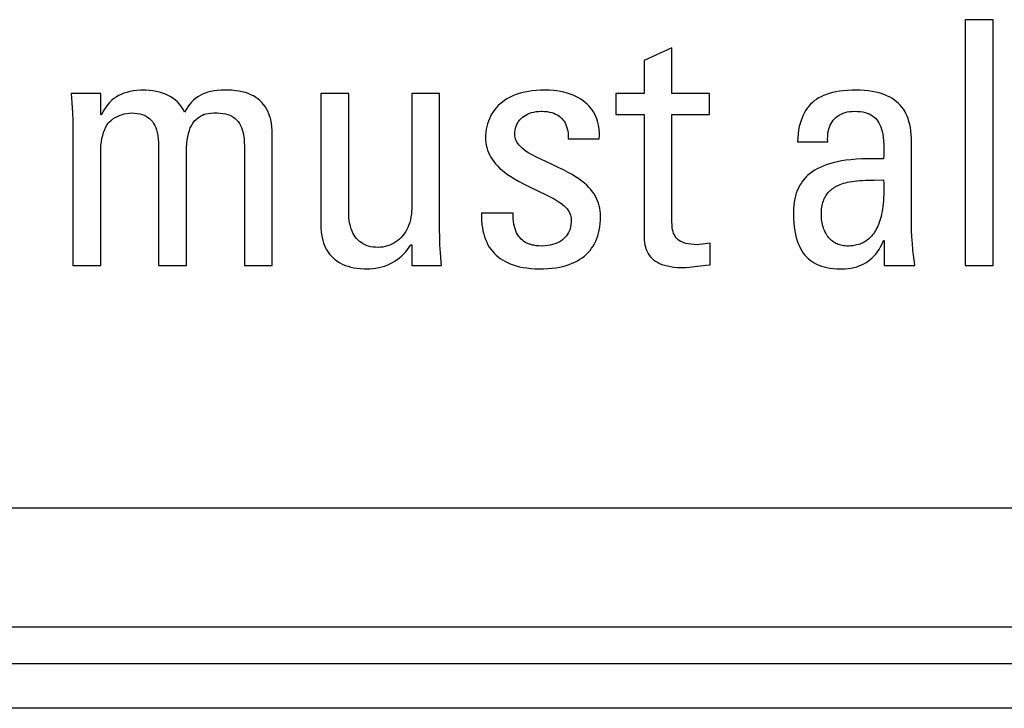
# Model space of a CAD drawing. Extents: x -837 to -216, y -123 to 601.
# Tile 19 of 136: x -552.7 to -546.07, y 153.55 to 158.19. Entities that reach past the tile are written whole.
import ezdxf

# ---------------------------------------------------------------- set-up
doc = ezdxf.new("R2010")
doc.units = 0
doc.header["$LTSCALE"] = 23.1
doc.layers.add('HEATSINK_AM_0', color=7, linetype='CONTINUOUS')

msp = doc.modelspace()

# ---------------------------------------------------------------- linework, layer by layer
at = {"layer": 'HEATSINK_AM_0', "color": 7}
for p, q in [((-546.1444, 158.1886), (-546.3324, 158.1886)), ((-546.3324, 158.1886), (-546.3324, 156.533)), ((-546.1444, 156.533), (-546.1444, 158.1886)), ((-548.3089, 157.9983), (-548.497, 157.9135)), ((-548.3089, 157.691), (-548.3089, 157.9983)), ((-548.497, 157.9135), (-548.497, 157.691)), ((-552.1573, 157.691), (-552.3567, 157.691)), ((-552.3567, 157.691), (-552.3518, 157.6275)), ((-552.1573, 157.5466), (-552.1573, 157.691)), ((-552.0021, 157.6929), (-552.0203, 157.6856)), ((-551.9826, 157.6992), (-552.0021, 157.6929)), ((-551.9618, 157.7045), (-551.9826, 157.6992)), ((-551.9393, 157.7086), (-551.9618, 157.7045)), ((-551.9151, 157.7117), (-551.9393, 157.7086)), ((-551.8889, 157.7135), (-551.9151, 157.7117)), ((-551.8637, 157.714), (-551.8889, 157.7135)), ((-551.8539, 157.7139), (-551.8637, 157.714)), ((-551.8304, 157.7126), (-551.8539, 157.7139)), ((-551.807, 157.7099), (-551.8304, 157.7126)), ((-551.7842, 157.7058), (-551.807, 157.7099)), ((-551.7622, 157.7005), (-551.7842, 157.7058)), ((-551.7411, 157.6939), (-551.7622, 157.7005)), ((-551.7213, 157.6864), (-551.7411, 157.6939)), ((-551.4536, 157.6931), (-551.4712, 157.6858)), ((-551.4349, 157.6994), (-551.4536, 157.6931)), ((-551.4149, 157.7045), (-551.4349, 157.6994)), ((-551.3935, 157.7086), (-551.4149, 157.7045)), ((-551.3705, 157.7116), (-551.3935, 157.7086)), ((-551.3454, 157.7134), (-551.3705, 157.7116)), ((-551.318, 157.714), (-551.3454, 157.7134)), ((-551.3033, 157.7139), (-551.318, 157.714)), ((-551.2756, 157.7127), (-551.3033, 157.7139)), ((-551.25, 157.7104), (-551.2756, 157.7127)), ((-551.226, 157.707), (-551.25, 157.7104)), ((-551.2037, 157.7026), (-551.226, 157.707)), ((-551.1829, 157.6971), (-551.2037, 157.7026)), ((-551.1635, 157.6906), (-551.1829, 157.6971)), ((-551.1454, 157.6831), (-551.1635, 157.6906)), ((-550.4864, 157.691), (-550.6745, 157.691)), ((-550.6745, 157.691), (-550.6745, 156.8082)), ((-550.4864, 156.8885), (-550.4864, 157.691)), ((-549.8742, 157.691), (-550.0623, 157.691)), ((-550.0623, 157.691), (-550.0623, 156.9229)), ((-549.8742, 156.7738), (-549.8742, 157.691)), ((-549.3236, 157.6951), (-549.3453, 157.6887)), ((-549.3007, 157.7007), (-549.3236, 157.6951)), ((-549.2765, 157.7053), (-549.3007, 157.7007)), ((-549.2509, 157.7091), (-549.2765, 157.7053)), ((-549.224, 157.7118), (-549.2509, 157.7091)), ((-549.1956, 157.7134), (-549.224, 157.7118)), ((-549.1657, 157.714), (-549.1956, 157.7134)), ((-549.1613, 157.714), (-549.1657, 157.714)), ((-549.1346, 157.7132), (-549.1613, 157.714)), ((-549.1088, 157.7114), (-549.1346, 157.7132)), ((-549.0839, 157.7085), (-549.1088, 157.7114)), ((-549.06, 157.7046), (-549.0839, 157.7085)), ((-549.0371, 157.6997), (-549.06, 157.7046)), ((-549.0153, 157.6939), (-549.0371, 157.6997)), ((-548.9946, 157.6873), (-549.0153, 157.6939)), ((-548.497, 157.691), (-548.6873, 157.691)), ((-548.6873, 157.691), (-548.6873, 157.5488)), ((-548.0567, 157.691), (-548.3089, 157.691)), ((-548.0567, 157.5488), (-548.0567, 157.691)), ((-547.2489, 157.6918), (-547.2687, 157.6853)), ((-547.2277, 157.6976), (-547.2489, 157.6918)), ((-547.205, 157.7026), (-547.2277, 157.6976)), ((-547.1805, 157.7067), (-547.205, 157.7026)), ((-547.1542, 157.71), (-547.1805, 157.7067)), ((-547.1258, 157.7123), (-547.1542, 157.71)), ((-547.0952, 157.7137), (-547.1258, 157.7123)), ((-547.0707, 157.714), (-547.0952, 157.7137)), ((-547.04, 157.7134), (-547.0707, 157.714)), ((-547.0112, 157.7118), (-547.04, 157.7134)), ((-546.9843, 157.7091), (-547.0112, 157.7118)), ((-546.9591, 157.7055), (-546.9843, 157.7091)), ((-546.9356, 157.7009), (-546.9591, 157.7055)), ((-546.9136, 157.6955), (-546.9356, 157.7009)), ((-546.893, 157.6893), (-546.9136, 157.6955)), ((-546.8738, 157.6823), (-546.893, 157.6893)), ((-552.3518, 157.6275), (-552.3481, 157.564)), ((-552.0964, 157.6325), (-552.1091, 157.6182)), ((-552.0829, 157.6454), (-552.0964, 157.6325)), ((-552.0686, 157.6571), (-552.0829, 157.6454)), ((-552.0534, 157.6677), (-552.0686, 157.6571)), ((-552.0374, 157.6772), (-552.0534, 157.6677)), ((-552.0203, 157.6856), (-552.0374, 157.6772)), ((-551.7026, 157.6778), (-551.7213, 157.6864)), ((-551.6853, 157.6683), (-551.7026, 157.6778)), ((-551.6693, 157.6579), (-551.6853, 157.6683)), ((-551.6546, 157.6468), (-551.6693, 157.6579)), ((-551.6412, 157.6349), (-551.6546, 157.6468)), ((-551.6291, 157.6223), (-551.6412, 157.6349)), ((-551.546, 157.6322), (-551.5588, 157.6177)), ((-551.5326, 157.6454), (-551.546, 157.6322)), ((-551.5184, 157.6573), (-551.5326, 157.6454)), ((-551.5035, 157.6679), (-551.5184, 157.6573)), ((-551.4878, 157.6774), (-551.5035, 157.6679)), ((-551.4712, 157.6858), (-551.4878, 157.6774)), ((-551.1286, 157.6747), (-551.1454, 157.6831)), ((-551.1129, 157.6653), (-551.1286, 157.6747)), ((-551.0983, 157.655), (-551.1129, 157.6653)), ((-551.0848, 157.6438), (-551.0983, 157.655)), ((-551.0723, 157.6315), (-551.0848, 157.6438)), ((-551.0608, 157.6182), (-551.0723, 157.6315)), ((-549.4517, 157.6339), (-549.4658, 157.6222)), ((-549.4366, 157.6448), (-549.4517, 157.6339)), ((-549.4204, 157.6551), (-549.4366, 157.6448)), ((-549.4033, 157.6646), (-549.4204, 157.6551)), ((-549.3851, 157.6734), (-549.4033, 157.6646)), ((-549.3658, 157.6815), (-549.3851, 157.6734)), ((-549.3453, 157.6887), (-549.3658, 157.6815)), ((-548.975, 157.6799), (-548.9946, 157.6873)), ((-548.9566, 157.6716), (-548.975, 157.6799)), ((-548.9392, 157.6627), (-548.9566, 157.6716)), ((-548.9229, 157.653), (-548.9392, 157.6627)), ((-548.9076, 157.6427), (-548.9229, 157.653)), ((-548.8934, 157.6317), (-548.9076, 157.6427)), ((-548.8803, 157.6201), (-548.8934, 157.6317)), ((-547.3627, 157.6305), (-547.3751, 157.6187)), ((-547.3496, 157.6415), (-547.3627, 157.6305)), ((-547.3355, 157.6517), (-547.3496, 157.6415)), ((-547.3204, 157.6612), (-547.3355, 157.6517)), ((-547.3043, 157.67), (-547.3204, 157.6612)), ((-547.2871, 157.678), (-547.3043, 157.67)), ((-547.2687, 157.6853), (-547.2871, 157.678)), ((-546.8558, 157.6745), (-546.8738, 157.6823)), ((-546.839, 157.666), (-546.8558, 157.6745)), ((-546.8233, 157.6568), (-546.839, 157.666)), ((-546.8087, 157.6468), (-546.8233, 157.6568)), ((-546.7951, 157.6362), (-546.8087, 157.6468)), ((-546.7824, 157.6248), (-546.7951, 157.6362)), ((-546.7707, 157.6126), (-546.7824, 157.6248)), ((-552.3481, 157.564), (-552.346, 157.5053)), ((-552.1428, 157.567), (-552.1527, 157.5466)), ((-552.1323, 157.5856), (-552.1428, 157.567)), ((-552.1211, 157.6026), (-552.1323, 157.5856)), ((-552.1091, 157.6182), (-552.1211, 157.6026)), ((-551.9994, 157.5535), (-551.9819, 157.5574)), ((-551.9819, 157.5574), (-551.9656, 157.5596)), ((-551.9656, 157.5596), (-551.9509, 157.5603)), ((-551.9509, 157.5603), (-551.9305, 157.5596)), ((-551.9305, 157.5596), (-551.9118, 157.5576)), ((-551.9118, 157.5576), (-551.8947, 157.5544)), ((-551.6182, 157.609), (-551.6291, 157.6223)), ((-551.6086, 157.595), (-551.6182, 157.609)), ((-551.6003, 157.5803), (-551.6086, 157.595)), ((-551.5932, 157.5649), (-551.6003, 157.5803)), ((-551.5824, 157.5841), (-551.5932, 157.5649)), ((-551.5709, 157.6017), (-551.5824, 157.5841)), ((-551.5588, 157.6177), (-551.5709, 157.6017)), ((-551.4477, 157.5551), (-551.4341, 157.5577)), ((-551.4341, 157.5577), (-551.4177, 157.5593)), ((-551.4177, 157.5593), (-551.3953, 157.5602)), ((-551.3953, 157.5602), (-551.373, 157.5603)), ((-551.373, 157.5603), (-551.3526, 157.5596)), ((-551.3526, 157.5596), (-551.3339, 157.5576)), ((-551.3339, 157.5576), (-551.3168, 157.5544)), ((-551.0502, 157.6039), (-551.0608, 157.6182)), ((-551.0406, 157.5884), (-551.0502, 157.6039)), ((-551.0319, 157.5717), (-551.0406, 157.5884)), ((-551.0243, 157.5537), (-551.0319, 157.5717)), ((-549.5132, 157.5686), (-549.5228, 157.5536)), ((-549.5027, 157.583), (-549.5132, 157.5686)), ((-549.4914, 157.5968), (-549.5027, 157.583)), ((-549.4791, 157.6098), (-549.4914, 157.5968)), ((-549.4658, 157.6222), (-549.4791, 157.6098)), ((-549.2819, 157.5528), (-549.2687, 157.5584)), ((-549.2687, 157.5584), (-549.2545, 157.563)), ((-549.2545, 157.563), (-549.2394, 157.5667)), ((-549.2394, 157.5667), (-549.2234, 157.5695)), ((-549.2234, 157.5695), (-549.2067, 157.5712)), ((-549.2067, 157.5712), (-549.1892, 157.5718)), ((-549.1892, 157.5718), (-549.1886, 157.5718)), ((-549.1886, 157.5718), (-549.1856, 157.5718)), ((-549.1856, 157.5718), (-549.1671, 157.5711)), ((-549.1671, 157.5711), (-549.1499, 157.5693)), ((-549.1499, 157.5693), (-549.134, 157.5666)), ((-549.134, 157.5666), (-549.1192, 157.5629)), ((-549.1192, 157.5629), (-549.1056, 157.5584)), ((-549.1056, 157.5584), (-549.0929, 157.553)), ((-548.8681, 157.6078), (-548.8803, 157.6201)), ((-548.8569, 157.595), (-548.8681, 157.6078)), ((-548.8466, 157.5815), (-548.8569, 157.595)), ((-548.8373, 157.5673), (-548.8466, 157.5815)), ((-548.829, 157.5525), (-548.8373, 157.5673)), ((-547.4164, 157.5626), (-547.4248, 157.5461)), ((-547.4072, 157.578), (-547.4164, 157.5626)), ((-547.3973, 157.5925), (-547.4072, 157.578)), ((-547.392, 157.5994), (-547.3973, 157.5925)), ((-547.3866, 157.606), (-547.392, 157.5994)), ((-547.3751, 157.6187), (-547.3866, 157.606)), ((-547.1692, 157.5528), (-547.1562, 157.5584)), ((-547.1562, 157.5584), (-547.1423, 157.5631)), ((-547.1423, 157.5631), (-547.1275, 157.5668)), ((-547.1275, 157.5668), (-547.1118, 157.5696)), ((-547.1118, 157.5696), (-547.0952, 157.5712)), ((-547.0952, 157.5712), (-547.0776, 157.5718)), ((-547.0776, 157.5718), (-547.0578, 157.5712)), ((-547.0578, 157.5712), (-547.0397, 157.5696)), ((-547.0397, 157.5696), (-547.023, 157.567)), ((-547.023, 157.567), (-547.0077, 157.5634)), ((-547.0077, 157.5634), (-546.9936, 157.559)), ((-546.9936, 157.559), (-546.9805, 157.5537)), ((-546.7598, 157.5997), (-546.7707, 157.6126)), ((-546.7498, 157.586), (-546.7598, 157.5997)), ((-546.7406, 157.5714), (-546.7498, 157.586)), ((-546.7322, 157.556), (-546.7406, 157.5714)), ((-552.346, 157.5053), (-552.3453, 157.4502)), ((-552.1527, 157.5466), (-552.1573, 157.5466)), ((-552.1137, 157.4824), (-552.107, 157.4916)), ((-552.107, 157.4916), (-552.0984, 157.5009)), ((-552.0984, 157.5009), (-552.0878, 157.5104)), ((-552.0878, 157.5104), (-552.0751, 157.5198)), ((-552.0751, 157.5198), (-552.0605, 157.5289)), ((-552.0605, 157.5289), (-552.0441, 157.5374)), ((-552.0441, 157.5374), (-552.0264, 157.5449)), ((-552.0264, 157.5449), (-552.0175, 157.5481)), ((-552.0175, 157.5481), (-551.9994, 157.5535)), ((-551.8947, 157.5544), (-551.879, 157.55)), ((-551.879, 157.55), (-551.8647, 157.5446)), ((-551.8647, 157.5446), (-551.8515, 157.5381)), ((-551.8515, 157.5381), (-551.8395, 157.5306)), ((-551.8395, 157.5306), (-551.8285, 157.522)), ((-551.8285, 157.522), (-551.8185, 157.5124)), ((-551.8185, 157.5124), (-551.8093, 157.5017)), ((-551.8093, 157.5017), (-551.8011, 157.4899)), ((-551.5396, 157.4877), (-551.5319, 157.4991)), ((-551.5319, 157.4991), (-551.5237, 157.5088)), ((-551.5237, 157.5088), (-551.5152, 157.5168)), ((-551.5152, 157.5168), (-551.4983, 157.5299)), ((-551.4983, 157.5299), (-551.4844, 157.5393)), ((-551.4844, 157.5393), (-551.472, 157.5462)), ((-551.472, 157.5462), (-551.46, 157.5514)), ((-551.46, 157.5514), (-551.4477, 157.5551)), ((-551.3168, 157.5544), (-551.3012, 157.55)), ((-551.3012, 157.55), (-551.2868, 157.5446)), ((-551.2868, 157.5446), (-551.2737, 157.5381)), ((-551.2737, 157.5381), (-551.2617, 157.5306)), ((-551.2617, 157.5306), (-551.2507, 157.522)), ((-551.2507, 157.522), (-551.2406, 157.5124)), ((-551.2406, 157.5124), (-551.2315, 157.5017)), ((-551.2315, 157.5017), (-551.2233, 157.4898)), ((-551.0176, 157.5344), (-551.0243, 157.5537)), ((-551.0147, 157.5241), (-551.0176, 157.5344)), ((-551.012, 157.5135), (-551.0147, 157.5241)), ((-551.0075, 157.4911), (-551.012, 157.5135)), ((-551.0042, 157.4671), (-551.0075, 157.4911)), ((-549.5459, 157.5045), (-549.5517, 157.4869)), ((-549.5392, 157.5215), (-549.5459, 157.5045)), ((-549.5314, 157.5378), (-549.5392, 157.5215)), ((-549.5228, 157.5536), (-549.5314, 157.5378)), ((-549.354, 157.4821), (-549.3483, 157.4933)), ((-549.3483, 157.4933), (-549.3417, 157.5038)), ((-549.3417, 157.5038), (-549.3341, 157.5137)), ((-549.3341, 157.5137), (-549.3255, 157.5229)), ((-549.3255, 157.5229), (-549.3161, 157.5315)), ((-549.3161, 157.5315), (-549.3056, 157.5393)), ((-549.3056, 157.5393), (-549.2943, 157.5465)), ((-549.2943, 157.5465), (-549.2819, 157.5528)), ((-549.0929, 157.553), (-549.0813, 157.5469)), ((-549.0813, 157.5469), (-549.0705, 157.5399)), ((-549.0705, 157.5399), (-549.0606, 157.5322)), ((-549.0606, 157.5322), (-549.0516, 157.5236)), ((-549.0516, 157.5236), (-549.0434, 157.5142)), ((-549.0434, 157.5142), (-549.0359, 157.504)), ((-549.0359, 157.504), (-549.0293, 157.493)), ((-549.0293, 157.493), (-549.0235, 157.481)), ((-548.8216, 157.5371), (-548.829, 157.5525)), ((-548.8152, 157.5209), (-548.8216, 157.5371)), ((-548.8097, 157.504), (-548.8152, 157.5209)), ((-548.8074, 157.4953), (-548.8097, 157.504)), ((-548.8052, 157.4864), (-548.8074, 157.4953)), ((-548.6873, 157.5488), (-548.497, 157.5488)), ((-548.497, 157.5488), (-548.497, 156.7257)), ((-548.3089, 157.5488), (-548.0567, 157.5488)), ((-548.3088, 156.8266), (-548.3089, 157.5488)), ((-547.4394, 157.5097), (-547.4455, 157.4895)), ((-547.4325, 157.5285), (-547.4394, 157.5097)), ((-547.4248, 157.5461), (-547.4325, 157.5285)), ((-547.2367, 157.4898), (-547.2296, 157.5013)), ((-547.2296, 157.5013), (-547.2216, 157.5119)), ((-547.2216, 157.5119), (-547.2128, 157.5218)), ((-547.2128, 157.5218), (-547.2032, 157.5308)), ((-547.2032, 157.5308), (-547.1927, 157.539)), ((-547.1927, 157.539), (-547.1814, 157.5463)), ((-547.1814, 157.5463), (-547.1692, 157.5528)), ((-546.9805, 157.5537), (-546.9685, 157.5476)), ((-546.9685, 157.5476), (-546.9575, 157.5407)), ((-546.9575, 157.5407), (-546.9473, 157.533)), ((-546.9473, 157.533), (-546.938, 157.5244)), ((-546.938, 157.5244), (-546.9294, 157.515)), ((-546.9294, 157.515), (-546.9215, 157.5046)), ((-546.9215, 157.5046), (-546.9143, 157.4932)), ((-546.9143, 157.4932), (-546.9078, 157.4807)), ((-546.7246, 157.5395), (-546.7322, 157.556)), ((-546.7178, 157.522), (-546.7246, 157.5395)), ((-546.7118, 157.5034), (-546.7178, 157.522)), ((-546.7066, 157.4835), (-546.7118, 157.5034)), ((-552.3453, 157.4502), (-552.3453, 156.533)), ((-552.1443, 157.409), (-552.138, 157.4293)), ((-552.138, 157.4293), (-552.1308, 157.4483)), ((-552.1308, 157.4483), (-552.1227, 157.466)), ((-552.1227, 157.466), (-552.1137, 157.4824)), ((-551.8011, 157.4899), (-551.7936, 157.4767)), ((-551.7936, 157.4767), (-551.7871, 157.4621)), ((-551.7871, 157.4621), (-551.7813, 157.446)), ((-551.7813, 157.446), (-551.7765, 157.4281)), ((-551.7765, 157.4281), (-551.7726, 157.4083)), ((-551.5659, 157.422), (-551.5602, 157.4417)), ((-551.5602, 157.4417), (-551.5539, 157.4592)), ((-551.5539, 157.4592), (-551.547, 157.4745)), ((-551.547, 157.4745), (-551.5396, 157.4877)), ((-551.2233, 157.4898), (-551.2158, 157.4767)), ((-551.2158, 157.4767), (-551.2092, 157.4621)), ((-551.2092, 157.4621), (-551.2035, 157.4459)), ((-551.2035, 157.4459), (-551.1987, 157.4281)), ((-551.1987, 157.4281), (-551.1948, 157.4083)), ((-551.0022, 157.4413), (-551.0042, 157.4671)), ((-551.0015, 157.4136), (-551.0022, 157.4413)), ((-549.5628, 157.4317), (-549.5643, 157.413)), ((-549.5601, 157.4504), (-549.5628, 157.4317)), ((-549.5564, 157.4689), (-549.5601, 157.4504)), ((-549.5517, 157.4869), (-549.5564, 157.4689)), ((-549.3675, 157.4158), (-549.3669, 157.4305)), ((-549.3669, 157.4305), (-549.3652, 157.4444)), ((-549.3652, 157.4444), (-549.3625, 157.4577)), ((-549.3625, 157.4577), (-549.3587, 157.4702)), ((-549.3587, 157.4702), (-549.354, 157.4821)), ((-549.0235, 157.481), (-549.0186, 157.468)), ((-549.0186, 157.468), (-549.0144, 157.4539)), ((-549.0144, 157.4539), (-549.0112, 157.4388)), ((-549.0112, 157.4388), (-549.0089, 157.4225)), ((-548.8018, 157.468), (-548.8052, 157.4864)), ((-548.7994, 157.4488), (-548.8018, 157.468)), ((-548.798, 157.4287), (-548.7994, 157.4488)), ((-548.7978, 157.4078), (-548.798, 157.4287)), ((-547.4552, 157.4449), (-547.4587, 157.4202)), ((-547.4507, 157.468), (-547.4552, 157.4449)), ((-547.4455, 157.4895), (-547.4507, 157.468)), ((-547.2584, 157.4198), (-547.256, 157.4355)), ((-547.256, 157.4355), (-547.2526, 157.4503)), ((-547.2526, 157.4503), (-547.2482, 157.4643)), ((-547.2482, 157.4643), (-547.2429, 157.4775)), ((-547.2429, 157.4775), (-547.2367, 157.4898)), ((-546.9078, 157.4807), (-546.902, 157.467)), ((-546.902, 157.467), (-546.8968, 157.4519)), ((-546.8968, 157.4519), (-546.8923, 157.4353)), ((-546.8923, 157.4353), (-546.8886, 157.4168)), ((-546.7023, 157.4624), (-546.7066, 157.4835)), ((-546.6989, 157.4398), (-546.7023, 157.4624)), ((-546.6965, 157.4156), (-546.6989, 157.4398)), ((-552.1559, 157.3429), (-552.1533, 157.3654)), ((-552.1533, 157.3654), (-552.1494, 157.3876)), ((-552.1494, 157.3876), (-552.1443, 157.409)), ((-551.7726, 157.4083), (-551.7697, 157.3864)), ((-551.7697, 157.3864), (-551.768, 157.362)), ((-551.768, 157.362), (-551.7674, 157.3356)), ((-551.5775, 157.3515), (-551.5747, 157.3764)), ((-551.5747, 157.3764), (-551.5708, 157.4002)), ((-551.5708, 157.4002), (-551.5659, 157.422)), ((-551.1948, 157.4083), (-551.1919, 157.3864)), ((-551.1919, 157.3864), (-551.1901, 157.362)), ((-551.1901, 157.362), (-551.1896, 157.3356)), ((-551.0015, 156.533), (-551.0015, 157.4136)), ((-549.5643, 157.413), (-549.5647, 157.3975)), ((-549.5647, 157.3975), (-549.5641, 157.3789)), ((-549.5641, 157.3789), (-549.5624, 157.3609)), ((-549.5624, 157.3609), (-549.5596, 157.3434)), ((-549.3669, 157.4048), (-549.3675, 157.4158)), ((-549.3652, 157.3942), (-549.3669, 157.4048)), ((-549.3624, 157.3839), (-549.3652, 157.3942)), ((-549.3584, 157.3737), (-549.3624, 157.3839)), ((-549.3533, 157.3637), (-549.3584, 157.3737)), ((-549.3469, 157.3537), (-549.3533, 157.3637)), ((-549.0089, 157.4225), (-549.0077, 157.4049)), ((-549.0077, 157.4049), (-549.0075, 157.386)), ((-549.0075, 157.386), (-548.7988, 157.386)), ((-548.7988, 157.386), (-548.7978, 157.4078)), ((-547.4613, 157.3938), (-547.4629, 157.3654)), ((-547.4629, 157.3654), (-547.2587, 157.3654)), ((-547.4587, 157.4202), (-547.4613, 157.3938)), ((-547.2599, 157.386), (-547.2597, 157.4033)), ((-547.2589, 157.3678), (-547.2599, 157.386)), ((-547.2597, 157.4033), (-547.2584, 157.4198)), ((-547.2587, 157.3654), (-547.2589, 157.3678)), ((-546.8886, 157.4168), (-546.8855, 157.3964)), ((-546.8855, 157.3964), (-546.8833, 157.3734)), ((-546.8833, 157.3734), (-546.8819, 157.3475)), ((-546.695, 157.3897), (-546.6965, 157.4156)), ((-546.6946, 157.3654), (-546.695, 157.3897)), ((-546.6946, 156.8082), (-546.6946, 157.3654)), ((-552.1573, 157.3127), (-552.1572, 157.3209)), ((-552.1573, 156.533), (-552.1573, 157.3127)), ((-552.1572, 157.3209), (-552.1559, 157.3429)), ((-551.7674, 157.3356), (-551.7674, 156.533)), ((-551.5794, 157.3127), (-551.5791, 157.3268)), ((-551.5794, 156.533), (-551.5794, 157.3127)), ((-551.5791, 157.3268), (-551.5775, 157.3515)), ((-551.1896, 157.3356), (-551.1896, 156.533)), ((-549.5596, 157.3434), (-549.5558, 157.3265)), ((-549.5558, 157.3265), (-549.5509, 157.3101)), ((-549.5509, 157.3101), (-549.5449, 157.2941)), ((-549.5449, 157.2941), (-549.5378, 157.2784)), ((-549.3391, 157.3437), (-549.3469, 157.3537)), ((-549.3298, 157.3335), (-549.3391, 157.3437)), ((-549.3187, 157.3232), (-549.3298, 157.3335)), ((-549.3057, 157.3126), (-549.3187, 157.3232)), ((-549.2903, 157.3016), (-549.3057, 157.3126)), ((-549.2723, 157.2901), (-549.2903, 157.3016)), ((-546.8819, 157.3475), (-546.8814, 157.3173)), ((-546.8814, 157.3173), (-546.8819, 157.2807)), ((-549.5378, 157.2784), (-549.5296, 157.2631)), ((-549.5296, 157.2631), (-549.5203, 157.248)), ((-549.5203, 157.248), (-549.5098, 157.2331)), ((-549.5098, 157.2331), (-549.498, 157.2184)), ((-549.2509, 157.2777), (-549.2723, 157.2901)), ((-549.2251, 157.2641), (-549.2509, 157.2777)), ((-549.193, 157.2484), (-549.2251, 157.2641)), ((-549.1494, 157.2282), (-549.193, 157.2484)), ((-549.1194, 157.2144), (-549.1494, 157.2282)), ((-547.2217, 157.2253), (-547.2463, 157.2184)), ((-547.1952, 157.2315), (-547.2217, 157.2253)), ((-547.1669, 157.2369), (-547.1952, 157.2315)), ((-547.1364, 157.2415), (-547.1669, 157.2369)), ((-547.1037, 157.2454), (-547.1364, 157.2415)), ((-547.0685, 157.2483), (-547.1037, 157.2454)), ((-547.0303, 157.2504), (-547.0685, 157.2483)), ((-546.9886, 157.2516), (-547.0303, 157.2504)), ((-546.9425, 157.2518), (-546.9886, 157.2516)), ((-546.8899, 157.251), (-546.9425, 157.2518)), ((-546.8827, 157.2508), (-546.8899, 157.251)), ((-546.8819, 157.2807), (-546.8827, 157.2508)), ((-549.498, 157.2184), (-549.4848, 157.2039)), ((-549.4848, 157.2039), (-549.4702, 157.1894)), ((-549.4702, 157.1894), (-549.4539, 157.175)), ((-549.4539, 157.175), (-549.436, 157.1605)), ((-549.436, 157.1605), (-549.4161, 157.1459)), ((-549.0746, 157.1936), (-549.1194, 157.2144)), ((-549.039, 157.1761), (-549.0746, 157.1936)), ((-549.0085, 157.1602), (-549.039, 157.1761)), ((-548.9817, 157.145), (-549.0085, 157.1602)), ((-547.3635, 157.1636), (-547.3786, 157.1523)), ((-547.3472, 157.1743), (-547.3635, 157.1636)), ((-547.3297, 157.1843), (-547.3472, 157.1743)), ((-547.311, 157.1938), (-547.3297, 157.1843)), ((-547.2909, 157.2027), (-547.311, 157.1938)), ((-547.2694, 157.2109), (-547.2909, 157.2027)), ((-547.2463, 157.2184), (-547.2694, 157.2109)), ((-549.4161, 157.1459), (-549.3941, 157.1312)), ((-549.3941, 157.1312), (-549.3695, 157.116)), ((-549.3695, 157.116), (-549.3418, 157.1003)), ((-549.3418, 157.1003), (-549.3101, 157.0836)), ((-548.9578, 157.1303), (-548.9817, 157.145)), ((-548.9362, 157.1159), (-548.9578, 157.1303)), ((-548.9168, 157.1016), (-548.9362, 157.1159)), ((-548.8992, 157.0873), (-548.9168, 157.1016)), ((-547.429, 157.1007), (-547.4392, 157.0861)), ((-547.4178, 157.1146), (-547.429, 157.1007)), ((-547.4058, 157.1278), (-547.4178, 157.1146)), ((-547.3927, 157.1403), (-547.4058, 157.1278)), ((-547.3786, 157.1523), (-547.3927, 157.1403)), ((-547.1398, 157.0897), (-547.1266, 157.0929)), ((-547.1266, 157.0929), (-547.1125, 157.0959)), ((-547.1125, 157.0959), (-547.0975, 157.0985)), ((-547.0975, 157.0985), (-547.0814, 157.1008)), ((-547.0814, 157.1008), (-547.0641, 157.1028)), ((-547.0641, 157.1028), (-547.0453, 157.1045)), ((-547.0453, 157.1045), (-547.0249, 157.1059)), ((-547.0249, 157.1059), (-547.0024, 157.1069)), ((-547.0024, 157.1069), (-546.9768, 157.1077)), ((-546.9768, 157.1077), (-546.9462, 157.1081)), ((-546.9462, 157.1081), (-546.8827, 157.1086)), ((-546.8827, 157.1086), (-546.8816, 157.0826)), ((-549.3101, 157.0836), (-549.2725, 157.0649)), ((-549.2725, 157.0649), (-549.2027, 157.0318)), ((-549.2027, 157.0318), (-549.1604, 157.0115)), ((-548.8832, 157.073), (-548.8992, 157.0873)), ((-548.8688, 157.0587), (-548.8832, 157.073)), ((-548.8559, 157.0442), (-548.8688, 157.0587)), ((-548.8442, 157.0295), (-548.8559, 157.0442)), ((-548.8338, 157.0146), (-548.8442, 157.0295)), ((-547.4644, 157.0376), (-547.4711, 157.0197)), ((-547.4569, 157.0546), (-547.4644, 157.0376)), ((-547.4485, 157.0707), (-547.4569, 157.0546)), ((-547.4392, 157.0861), (-547.4485, 157.0707)), ((-547.256, 157.0236), (-547.2499, 157.0304)), ((-547.2499, 157.0304), (-547.2434, 157.0368)), ((-547.2434, 157.0368), (-547.2365, 157.0429)), ((-547.2365, 157.0429), (-547.2292, 157.0488)), ((-547.2292, 157.0488), (-547.2214, 157.0544)), ((-547.2214, 157.0544), (-547.2132, 157.0597)), ((-547.2132, 157.0597), (-547.2045, 157.0648)), ((-547.2045, 157.0648), (-547.1952, 157.0696)), ((-547.1952, 157.0696), (-547.1854, 157.0742)), ((-547.1854, 157.0742), (-547.175, 157.0784)), ((-547.175, 157.0784), (-547.164, 157.0825)), ((-547.164, 157.0825), (-547.1523, 157.0862)), ((-547.1523, 157.0862), (-547.1398, 157.0897)), ((-546.8816, 157.0826), (-546.8811, 157.0578)), ((-546.8811, 157.0341), (-546.8816, 157.0114)), ((-546.8811, 157.0578), (-546.8811, 157.0341)), ((-549.1604, 157.0115), (-549.1289, 156.9955)), ((-549.1289, 156.9955), (-549.1033, 156.9816)), ((-549.1033, 156.9816), (-549.0821, 156.9689)), ((-549.0821, 156.9689), (-549.064, 156.957)), ((-548.8245, 156.9995), (-548.8338, 157.0146)), ((-548.8164, 156.984), (-548.8245, 156.9995)), ((-548.8094, 156.9682), (-548.8164, 156.984)), ((-548.8034, 156.952), (-548.8094, 156.9682)), ((-547.4853, 156.9603), (-547.488, 156.9383)), ((-547.4815, 156.9811), (-547.4853, 156.9603)), ((-547.4768, 157.0009), (-547.4815, 156.9811)), ((-547.474, 157.0104), (-547.4768, 157.0009)), ((-547.4711, 157.0197), (-547.474, 157.0104)), ((-547.2914, 156.9578), (-547.2883, 156.9674)), ((-547.2883, 156.9674), (-547.2865, 156.972)), ((-547.2865, 156.972), (-547.2847, 156.9765)), ((-547.2847, 156.9765), (-547.2808, 156.9853)), ((-547.2808, 156.9853), (-547.2766, 156.9937)), ((-547.2766, 156.9937), (-547.272, 157.0017)), ((-547.272, 157.0017), (-547.267, 157.0093)), ((-547.267, 157.0093), (-547.2617, 157.0166)), ((-547.2617, 157.0166), (-547.256, 157.0236)), ((-546.8839, 156.969), (-546.8857, 156.9492)), ((-546.8825, 156.9897), (-546.8839, 156.969)), ((-546.8816, 157.0114), (-546.8825, 156.9897)), ((-550.0628, 156.9008), (-550.0645, 156.8798)), ((-550.0624, 156.9117), (-550.0628, 156.9008)), ((-550.0623, 156.9229), (-550.0624, 156.9117)), ((-549.064, 156.957), (-549.0487, 156.9457)), ((-549.0487, 156.9457), (-549.0357, 156.9348)), ((-549.0357, 156.9348), (-549.0246, 156.9242)), ((-549.0246, 156.9242), (-549.0153, 156.9138)), ((-549.0153, 156.9138), (-549.0074, 156.9035)), ((-549.0074, 156.9035), (-549.001, 156.8933)), ((-549.001, 156.8933), (-548.9959, 156.883)), ((-548.7985, 156.9354), (-548.8034, 156.952)), ((-548.7947, 156.9183), (-548.7985, 156.9354)), ((-548.7919, 156.9005), (-548.7947, 156.9183)), ((-548.7902, 156.8822), (-548.7919, 156.9005)), ((-547.4897, 156.9152), (-547.4903, 156.8908)), ((-547.488, 156.9383), (-547.4897, 156.9152)), ((-547.302, 156.8902), (-547.3013, 156.9028)), ((-547.3013, 156.9028), (-547.3002, 156.9148)), ((-547.3002, 156.9148), (-547.2986, 156.9263)), ((-547.2986, 156.9263), (-547.2966, 156.9373)), ((-547.2966, 156.9373), (-547.2942, 156.9478)), ((-547.2942, 156.9478), (-547.2914, 156.9578)), ((-546.8933, 156.8954), (-546.8966, 156.8792)), ((-546.8904, 156.9125), (-546.8933, 156.8954)), ((-546.8878, 156.9304), (-546.8904, 156.9125)), ((-546.8857, 156.9492), (-546.8878, 156.9304)), ((-550.4861, 156.8742), (-550.4864, 156.8885)), ((-550.4849, 156.8529), (-550.4861, 156.8742)), ((-550.4826, 156.8329), (-550.4849, 156.8529)), ((-550.4794, 156.8141), (-550.4826, 156.8329)), ((-550.0709, 156.8409), (-550.0756, 156.8228)), ((-550.0672, 156.8599), (-550.0709, 156.8409)), ((-550.0645, 156.8798), (-550.0672, 156.8599)), ((-549.5922, 156.8862), (-549.5923, 156.8593)), ((-549.5923, 156.8593), (-549.5913, 156.8338)), ((-549.379, 156.8862), (-549.5922, 156.8862)), ((-549.5913, 156.8338), (-549.5893, 156.8096)), ((-549.3788, 156.8687), (-549.379, 156.8862)), ((-549.378, 156.8481), (-549.3788, 156.8687)), ((-549.3763, 156.8291), (-549.378, 156.8481)), ((-549.3738, 156.8116), (-549.3763, 156.8291)), ((-548.9959, 156.883), (-548.9919, 156.8727)), ((-548.9919, 156.8727), (-548.9891, 156.8622)), ((-548.9891, 156.8622), (-548.9874, 156.8514)), ((-548.9874, 156.8514), (-548.9869, 156.8403)), ((-548.9869, 156.8403), (-548.9874, 156.824)), ((-548.7919, 156.815), (-548.7902, 156.8385)), ((-548.7897, 156.8632), (-548.7902, 156.8822)), ((-548.7902, 156.8385), (-548.7897, 156.8632)), ((-548.3083, 156.8058), (-548.3088, 156.8266)), ((-547.4903, 156.8908), (-547.4902, 156.8813)), ((-547.4902, 156.8813), (-547.4894, 156.8491)), ((-547.4894, 156.8491), (-547.4875, 156.8194)), ((-547.3023, 156.877), (-547.302, 156.8902)), ((-547.3021, 156.868), (-547.3023, 156.877)), ((-547.3016, 156.8553), (-547.3021, 156.868)), ((-547.3005, 156.843), (-547.3016, 156.8553)), ((-547.299, 156.831), (-547.3005, 156.843)), ((-547.2971, 156.8194), (-547.299, 156.831)), ((-546.9082, 156.8351), (-546.9127, 156.8218)), ((-546.904, 156.849), (-546.9082, 156.8351)), ((-546.9001, 156.8637), (-546.904, 156.849)), ((-546.8966, 156.8792), (-546.9001, 156.8637)), ((-550.6745, 156.8082), (-550.6739, 156.7844)), ((-550.6739, 156.7844), (-550.6723, 156.7619)), ((-550.6723, 156.7619), (-550.6696, 156.7406)), ((-550.4752, 156.7965), (-550.4794, 156.8141)), ((-550.4702, 156.7801), (-550.4752, 156.7965)), ((-550.4644, 156.7648), (-550.4702, 156.7801)), ((-550.4579, 156.7507), (-550.4644, 156.7648)), ((-550.0951, 156.7742), (-550.1033, 156.7598)), ((-550.0877, 156.7895), (-550.0951, 156.7742)), ((-550.0812, 156.8057), (-550.0877, 156.7895)), ((-550.0756, 156.8228), (-550.0812, 156.8057)), ((-549.8736, 156.7246), (-549.8742, 156.7738)), ((-549.5893, 156.8096), (-549.5862, 156.7868)), ((-549.5862, 156.7868), (-549.5822, 156.7651)), ((-549.5822, 156.7651), (-549.5772, 156.7446)), ((-549.3705, 156.7953), (-549.3738, 156.8116)), ((-549.3663, 156.7802), (-549.3705, 156.7953)), ((-549.3614, 156.7662), (-549.3663, 156.7802)), ((-549.3557, 156.7533), (-549.3614, 156.7662)), ((-549.0001, 156.7673), (-549.0057, 156.7551)), ((-548.9977, 156.7737), (-549.0001, 156.7673)), ((-548.9955, 156.7803), (-548.9977, 156.7737)), ((-548.9918, 156.794), (-548.9955, 156.7803)), ((-548.9891, 156.8086), (-548.9918, 156.794)), ((-548.9874, 156.824), (-548.9891, 156.8086)), ((-548.803, 156.7511), (-548.7983, 156.7714)), ((-548.7983, 156.7714), (-548.7946, 156.7927)), ((-548.7946, 156.7927), (-548.7919, 156.815)), ((-548.3069, 156.7886), (-548.3083, 156.8058)), ((-548.3046, 156.7738), (-548.3069, 156.7886)), ((-548.3015, 156.7607), (-548.3046, 156.7738)), ((-548.2976, 156.7489), (-548.3015, 156.7607)), ((-547.4875, 156.8194), (-547.4847, 156.7918)), ((-547.4847, 156.7918), (-547.481, 156.7662)), ((-547.481, 156.7662), (-547.4764, 156.7424)), ((-547.2947, 156.8081), (-547.2971, 156.8194)), ((-547.292, 156.7973), (-547.2947, 156.8081)), ((-547.2888, 156.7869), (-547.292, 156.7973)), ((-547.2853, 156.7769), (-547.2888, 156.7869)), ((-547.2815, 156.7673), (-547.2853, 156.7769)), ((-547.2773, 156.7582), (-547.2815, 156.7673)), ((-546.9391, 156.7654), (-546.9451, 156.7559)), ((-546.9333, 156.7755), (-546.9391, 156.7654)), ((-546.9278, 156.7861), (-546.9333, 156.7755)), ((-546.9225, 156.7974), (-546.9278, 156.7861)), ((-546.9175, 156.8093), (-546.9225, 156.7974)), ((-546.9127, 156.8218), (-546.9175, 156.8093)), ((-546.694, 156.7677), (-546.6946, 156.8082)), ((-546.6922, 156.7254), (-546.694, 156.7677)), ((-550.6696, 156.7406), (-550.666, 156.7206)), ((-550.666, 156.7206), (-550.6615, 156.7018)), ((-550.6615, 156.7018), (-550.656, 156.684)), ((-550.4506, 156.7376), (-550.4579, 156.7507)), ((-550.4426, 156.7256), (-550.4506, 156.7376)), ((-550.4339, 156.7145), (-550.4426, 156.7256)), ((-550.4246, 156.7044), (-550.4339, 156.7145)), ((-550.4145, 156.6953), (-550.4246, 156.7044)), ((-550.4037, 156.687), (-550.4145, 156.6953)), ((-550.156, 156.7007), (-550.1687, 156.6915)), ((-550.1439, 156.7108), (-550.156, 156.7007)), ((-550.1326, 156.7217), (-550.1439, 156.7108)), ((-550.1221, 156.7336), (-550.1326, 156.7217)), ((-550.1123, 156.7463), (-550.1221, 156.7336)), ((-550.1033, 156.7598), (-550.1123, 156.7463)), ((-549.8719, 156.6726), (-549.8736, 156.7246)), ((-549.5772, 156.7446), (-549.5714, 156.7252)), ((-549.5714, 156.7252), (-549.5647, 156.7068)), ((-549.5647, 156.7068), (-549.5571, 156.6893)), ((-549.3492, 156.7413), (-549.3557, 156.7533)), ((-549.3421, 156.7303), (-549.3492, 156.7413)), ((-549.3342, 156.7202), (-549.3421, 156.7303)), ((-549.3255, 156.711), (-549.3342, 156.7202)), ((-549.3161, 156.7025), (-549.3255, 156.711)), ((-549.3058, 156.6948), (-549.3161, 156.7025)), ((-549.2947, 156.6879), (-549.3058, 156.6948)), ((-549.0585, 156.697), (-549.0706, 156.6899)), ((-549.0474, 156.7049), (-549.0585, 156.697)), ((-549.0372, 156.7136), (-549.0474, 156.7049)), ((-549.028, 156.7229), (-549.0372, 156.7136)), ((-549.0197, 156.7329), (-549.028, 156.7229)), ((-549.0123, 156.7436), (-549.0197, 156.7329)), ((-549.0057, 156.7551), (-549.0123, 156.7436)), ((-548.8308, 156.6795), (-548.8225, 156.6961)), ((-548.8225, 156.6961), (-548.8151, 156.7135)), ((-548.8151, 156.7135), (-548.8086, 156.7319)), ((-548.8086, 156.7319), (-548.803, 156.7511)), ((-548.497, 156.7257), (-548.4963, 156.7061)), ((-548.4963, 156.7061), (-548.4946, 156.6878)), ((-548.2928, 156.7383), (-548.2976, 156.7489)), ((-548.287, 156.7286), (-548.2928, 156.7383)), ((-548.2804, 156.7198), (-548.287, 156.7286)), ((-548.2728, 156.7117), (-548.2804, 156.7198)), ((-548.264, 156.7043), (-548.2728, 156.7117)), ((-548.254, 156.6976), (-548.264, 156.7043)), ((-548.2485, 156.6944), (-548.254, 156.6976)), ((-548.2426, 156.6915), (-548.2485, 156.6944)), ((-547.4764, 156.7424), (-547.4711, 156.7203)), ((-547.4711, 156.7203), (-547.465, 156.6997)), ((-547.465, 156.6997), (-547.4581, 156.6806)), ((-547.2728, 156.7495), (-547.2773, 156.7582)), ((-547.2679, 156.7413), (-547.2728, 156.7495)), ((-547.2628, 156.7335), (-547.2679, 156.7413)), ((-547.2574, 156.7261), (-547.2628, 156.7335)), ((-547.2517, 156.7191), (-547.2574, 156.7261)), ((-547.2457, 156.7126), (-547.2517, 156.7191)), ((-547.2394, 156.7065), (-547.2457, 156.7126)), ((-547.2329, 156.7007), (-547.2394, 156.7065)), ((-547.2261, 156.6954), (-547.2329, 156.7007)), ((-547.219, 156.6905), (-547.2261, 156.6954)), ((-547.001, 156.6982), (-547.009, 156.693)), ((-546.9932, 156.7038), (-547.001, 156.6982)), ((-546.9857, 156.7098), (-546.9932, 156.7038)), ((-546.9784, 156.7163), (-546.9857, 156.7098)), ((-546.9713, 156.7232), (-546.9784, 156.7163)), ((-546.9644, 156.7306), (-546.9713, 156.7232)), ((-546.9577, 156.7386), (-546.9644, 156.7306)), ((-546.9513, 156.747), (-546.9577, 156.7386)), ((-546.9451, 156.7559), (-546.9513, 156.747)), ((-546.8926, 156.6788), (-546.8827, 156.7004)), ((-546.8827, 156.7004), (-546.8781, 156.7004)), ((-546.8781, 156.7004), (-546.8781, 156.533)), ((-546.6892, 156.6812), (-546.6922, 156.7254)), ((-550.656, 156.684), (-550.6498, 156.6672)), ((-550.6498, 156.6672), (-550.6427, 156.6515)), ((-550.6427, 156.6515), (-550.6347, 156.6366)), ((-550.6347, 156.6366), (-550.626, 156.6227)), ((-550.3923, 156.6797), (-550.4037, 156.687)), ((-550.3862, 156.6763), (-550.3923, 156.6797)), ((-550.38, 156.6732), (-550.3862, 156.6763)), ((-550.367, 156.6676), (-550.38, 156.6732)), ((-550.3532, 156.663), (-550.367, 156.6676)), ((-550.3386, 156.6594), (-550.3532, 156.663)), ((-550.3231, 156.6567), (-550.3386, 156.6594)), ((-550.3067, 156.6551), (-550.3231, 156.6567)), ((-550.2893, 156.6545), (-550.3067, 156.6551)), ((-550.2871, 156.6545), (-550.2893, 156.6545)), ((-550.2716, 156.6553), (-550.2871, 156.6545)), ((-550.2561, 156.6572), (-550.2716, 156.6553)), ((-550.2406, 156.6602), (-550.2561, 156.6572)), ((-550.2254, 156.6644), (-550.2406, 156.6602)), ((-550.2104, 156.6696), (-550.2254, 156.6644)), ((-550.196, 156.6759), (-550.2104, 156.6696)), ((-550.182, 156.6832), (-550.196, 156.6759)), ((-550.1687, 156.6915), (-550.182, 156.6832)), ((-550.103, 156.6252), (-550.0909, 156.6403)), ((-550.0909, 156.6403), (-550.0795, 156.6562)), ((-550.0795, 156.6562), (-550.0691, 156.6729)), ((-550.0691, 156.6729), (-550.0623, 156.6729)), ((-550.0623, 156.6729), (-550.0623, 156.533)), ((-549.8689, 156.6171), (-549.8719, 156.6726)), ((-549.5571, 156.6893), (-549.5487, 156.6728)), ((-549.5487, 156.6728), (-549.5394, 156.6572)), ((-549.5394, 156.6572), (-549.5293, 156.6424)), ((-549.5293, 156.6424), (-549.5184, 156.6284)), ((-549.5184, 156.6284), (-549.5067, 156.6153)), ((-549.2826, 156.6818), (-549.2947, 156.6879)), ((-549.2695, 156.6766), (-549.2826, 156.6818)), ((-549.2554, 156.6721), (-549.2695, 156.6766)), ((-549.2479, 156.6702), (-549.2554, 156.6721)), ((-549.24, 156.6685), (-549.2479, 156.6702)), ((-549.2235, 156.6659), (-549.24, 156.6685)), ((-549.2056, 156.6643), (-549.2235, 156.6659)), ((-549.1864, 156.6637), (-549.2056, 156.6643)), ((-549.1823, 156.6637), (-549.1864, 156.6637)), ((-549.1635, 156.6645), (-549.1823, 156.6637)), ((-549.1456, 156.6664), (-549.1635, 156.6645)), ((-549.1287, 156.6693), (-549.1456, 156.6664)), ((-549.1127, 156.6731), (-549.1287, 156.6693)), ((-549.0976, 156.6779), (-549.1127, 156.6731)), ((-549.0836, 156.6835), (-549.0976, 156.6779)), ((-549.0706, 156.6899), (-549.0836, 156.6835)), ((-548.8727, 156.6212), (-548.8609, 156.6346)), ((-548.8609, 156.6346), (-548.85, 156.6488)), ((-548.85, 156.6488), (-548.84, 156.6637)), ((-548.84, 156.6637), (-548.8308, 156.6795)), ((-548.4946, 156.6878), (-548.4917, 156.6708)), ((-548.4917, 156.6708), (-548.4877, 156.6551)), ((-548.4877, 156.6551), (-548.4828, 156.6404)), ((-548.4828, 156.6404), (-548.4769, 156.6266)), ((-548.2298, 156.6862), (-548.2426, 156.6915)), ((-548.2153, 156.6817), (-548.2298, 156.6862)), ((-548.199, 156.678), (-548.2153, 156.6817)), ((-548.1806, 156.6753), (-548.199, 156.678)), ((-548.16, 156.6735), (-548.1806, 156.6753)), ((-548.1369, 156.6729), (-548.16, 156.6735)), ((-548.1257, 156.6735), (-548.1369, 156.6729)), ((-548.1027, 156.676), (-548.1257, 156.6735)), ((-548.0521, 156.6821), (-548.1027, 156.676)), ((-548.0521, 156.5376), (-548.0521, 156.6821)), ((-547.4581, 156.6806), (-547.4506, 156.6628)), ((-547.4506, 156.6628), (-547.4423, 156.6463)), ((-547.4423, 156.6463), (-547.4334, 156.6309)), ((-547.4334, 156.6309), (-547.4238, 156.6166)), ((-547.2117, 156.686), (-547.219, 156.6905)), ((-547.204, 156.6819), (-547.2117, 156.686)), ((-547.1961, 156.6782), (-547.204, 156.6819)), ((-547.1879, 156.6749), (-547.1961, 156.6782)), ((-547.1793, 156.672), (-547.1879, 156.6749)), ((-547.1705, 156.6695), (-547.1793, 156.672)), ((-547.1613, 156.6675), (-547.1705, 156.6695)), ((-547.1518, 156.6658), (-547.1613, 156.6675)), ((-547.1419, 156.6647), (-547.1518, 156.6658)), ((-547.1317, 156.6639), (-547.1419, 156.6647)), ((-547.1212, 156.6637), (-547.1317, 156.6639)), ((-547.1144, 156.6638), (-547.1212, 156.6637)), ((-547.1033, 156.6643), (-547.1144, 156.6638)), ((-547.0926, 156.6653), (-547.1033, 156.6643)), ((-547.0821, 156.6667), (-547.0926, 156.6653)), ((-547.072, 156.6685), (-547.0821, 156.6667)), ((-547.0622, 156.6708), (-547.072, 156.6685)), ((-547.0527, 156.6734), (-547.0622, 156.6708)), ((-547.0434, 156.6765), (-547.0527, 156.6734)), ((-547.0344, 156.68), (-547.0434, 156.6765)), ((-547.0257, 156.6839), (-547.0344, 156.68)), ((-547.0172, 156.6883), (-547.0257, 156.6839)), ((-547.009, 156.693), (-547.0172, 156.6883)), ((-546.9245, 156.6247), (-546.9134, 156.6411)), ((-546.9134, 156.6411), (-546.9028, 156.6591)), ((-546.9028, 156.6591), (-546.8926, 156.6788)), ((-546.685, 156.6352), (-546.6892, 156.6812)), ((-546.6794, 156.5873), (-546.685, 156.6352)), ((-550.626, 156.6227), (-550.6164, 156.6096)), ((-550.6164, 156.6096), (-550.606, 156.5973)), ((-550.606, 156.5973), (-550.5948, 156.5858)), ((-550.5948, 156.5858), (-550.5827, 156.5751)), ((-550.5827, 156.5751), (-550.5698, 156.5652)), ((-550.5698, 156.5652), (-550.556, 156.556)), ((-550.1921, 156.5527), (-550.1754, 156.5626)), ((-550.1754, 156.5626), (-550.1595, 156.5733)), ((-550.1595, 156.5733), (-550.1442, 156.585)), ((-550.1442, 156.585), (-550.1297, 156.5976)), ((-550.1297, 156.5976), (-550.116, 156.611)), ((-550.116, 156.611), (-550.103, 156.6252)), ((-549.8647, 156.557), (-549.8689, 156.6171)), ((-549.5067, 156.6153), (-549.494, 156.6029)), ((-549.494, 156.6029), (-549.4805, 156.5912)), ((-549.4805, 156.5912), (-549.4661, 156.5803)), ((-549.4661, 156.5803), (-549.4507, 156.5701)), ((-549.4507, 156.5701), (-549.4343, 156.5607)), ((-548.9629, 156.5556), (-548.9454, 156.5648)), ((-548.9454, 156.5648), (-548.9289, 156.5746)), ((-548.9289, 156.5746), (-548.9134, 156.5852)), ((-548.9134, 156.5852), (-548.8989, 156.5965)), ((-548.8989, 156.5965), (-548.8853, 156.6085)), ((-548.8853, 156.6085), (-548.8727, 156.6212)), ((-548.4769, 156.6266), (-548.47, 156.6139)), ((-548.47, 156.6139), (-548.4621, 156.6019)), ((-548.4621, 156.6019), (-548.4532, 156.5908)), ((-548.4532, 156.5908), (-548.4433, 156.5805)), ((-548.4433, 156.5805), (-548.4323, 156.5709)), ((-548.4323, 156.5709), (-548.4202, 156.5621)), ((-548.4202, 156.5621), (-548.4069, 156.554)), ((-547.4238, 156.6166), (-547.4135, 156.6033)), ((-547.4135, 156.6033), (-547.4025, 156.591)), ((-547.4025, 156.591), (-547.3907, 156.5795)), ((-547.3907, 156.5795), (-547.3782, 156.569)), ((-547.3782, 156.569), (-547.3648, 156.5593)), ((-546.9933, 156.5568), (-546.9864, 156.5616)), ((-546.9864, 156.5616), (-546.9729, 156.572)), ((-546.9729, 156.572), (-546.9601, 156.5834)), ((-546.9601, 156.5834), (-546.9477, 156.596)), ((-546.9477, 156.596), (-546.9359, 156.6097)), ((-546.9359, 156.6097), (-546.9245, 156.6247)), ((-546.6725, 156.5377), (-546.6794, 156.5873)), ((-552.3453, 156.533), (-552.1573, 156.533)), ((-551.7674, 156.533), (-551.5794, 156.533)), ((-551.1896, 156.533), (-551.0015, 156.533)), ((-550.556, 156.556), (-550.5412, 156.5476)), ((-550.5412, 156.5476), (-550.5254, 156.54)), ((-550.5254, 156.54), (-550.5086, 156.5332)), ((-550.5086, 156.5332), (-550.4907, 156.5271)), ((-550.4907, 156.5271), (-550.4716, 156.522)), ((-550.4716, 156.522), (-550.4513, 156.5177)), ((-550.4513, 156.5177), (-550.4298, 156.5143)), ((-550.4298, 156.5143), (-550.4069, 156.5118)), ((-550.4069, 156.5118), (-550.3826, 156.5104)), ((-550.3826, 156.5104), (-550.3626, 156.5101)), ((-550.3626, 156.5101), (-550.3453, 156.5105)), ((-550.3453, 156.5105), (-550.3246, 156.512)), ((-550.3246, 156.512), (-550.3042, 156.5146)), ((-550.3042, 156.5146), (-550.2843, 156.5184)), ((-550.2843, 156.5184), (-550.2647, 156.5232)), ((-550.2647, 156.5232), (-550.2457, 156.529)), ((-550.2457, 156.529), (-550.2272, 156.5359)), ((-550.2272, 156.5359), (-550.2093, 156.5438)), ((-550.2093, 156.5438), (-550.1921, 156.5527)), ((-550.0623, 156.533), (-549.8627, 156.533)), ((-549.8627, 156.533), (-549.8647, 156.557)), ((-549.4343, 156.5607), (-549.4169, 156.5519)), ((-549.4169, 156.5519), (-549.3983, 156.5439)), ((-549.3983, 156.5439), (-549.3786, 156.5367)), ((-549.3786, 156.5367), (-549.3577, 156.5302)), ((-549.3577, 156.5302), (-549.3355, 156.5246)), ((-549.3355, 156.5246), (-549.3119, 156.5198)), ((-549.3119, 156.5198), (-549.2869, 156.5159)), ((-549.2869, 156.5159), (-549.2604, 156.513)), ((-549.2604, 156.513), (-549.2324, 156.511)), ((-549.2324, 156.511), (-549.2027, 156.5102)), ((-549.2027, 156.5102), (-549.1933, 156.5101)), ((-549.1933, 156.5101), (-549.1738, 156.5103)), ((-549.1738, 156.5103), (-549.1452, 156.5116)), ((-549.1452, 156.5116), (-549.118, 156.5139)), ((-549.118, 156.5139), (-549.0921, 156.5173)), ((-549.0921, 156.5173), (-549.0675, 156.5215)), ((-549.0675, 156.5215), (-549.0442, 156.5267)), ((-549.0442, 156.5267), (-549.0221, 156.5327)), ((-549.0221, 156.5327), (-549.0012, 156.5396)), ((-549.0012, 156.5396), (-548.9815, 156.5472)), ((-548.9815, 156.5472), (-548.9629, 156.5556)), ((-548.4069, 156.554), (-548.3922, 156.5466)), ((-548.3922, 156.5466), (-548.3762, 156.54)), ((-548.3762, 156.54), (-548.3587, 156.5343)), ((-548.3587, 156.5343), (-548.3395, 156.5293)), ((-548.3395, 156.5293), (-548.3186, 156.5253)), ((-548.3186, 156.5253), (-548.2958, 156.5222)), ((-548.2958, 156.5222), (-548.2709, 156.5202)), ((-548.2709, 156.5202), (-548.2439, 156.5193)), ((-548.2439, 156.5193), (-548.2378, 156.5193)), ((-548.2378, 156.5193), (-548.2145, 156.5199)), ((-548.2145, 156.5199), (-548.1883, 156.5218)), ((-548.1883, 156.5218), (-548.157, 156.5252)), ((-548.157, 156.5252), (-548.1173, 156.5304)), ((-548.1173, 156.5304), (-548.0807, 156.5349)), ((-548.0807, 156.5349), (-548.0521, 156.5376)), ((-547.3648, 156.5593), (-547.3506, 156.5504)), ((-547.3506, 156.5504), (-547.3354, 156.5423)), ((-547.3354, 156.5423), (-547.3194, 156.5351)), ((-547.3194, 156.5351), (-547.3023, 156.5288)), ((-547.3023, 156.5288), (-547.2841, 156.5233)), ((-547.2841, 156.5233), (-547.2647, 156.5187)), ((-547.2647, 156.5187), (-547.2441, 156.515)), ((-547.2441, 156.515), (-547.2222, 156.5123)), ((-547.2222, 156.5123), (-547.1988, 156.5107)), ((-547.1988, 156.5107), (-547.1739, 156.5101)), ((-547.1739, 156.5101), (-547.1681, 156.5101)), ((-547.1681, 156.5101), (-547.1445, 156.5109)), ((-547.1445, 156.5109), (-547.1224, 156.5128)), ((-547.1224, 156.5128), (-547.1017, 156.5157)), ((-547.1017, 156.5157), (-547.0824, 156.5195)), ((-547.0824, 156.5195), (-547.0641, 156.5242)), ((-547.0641, 156.5242), (-547.0469, 156.5299)), ((-547.0469, 156.5299), (-547.0307, 156.5364)), ((-547.0307, 156.5364), (-547.0152, 156.5439)), ((-547.0152, 156.5439), (-547.0005, 156.5523)), ((-547.0005, 156.5523), (-546.9933, 156.5568)), ((-546.8781, 156.533), (-546.6718, 156.533)), ((-546.6718, 156.533), (-546.6725, 156.5377)), ((-546.3324, 156.533), (-546.1444, 156.533)), ((-522.1044, 154.8973), (-589.921, 154.8973)), ((-590.7198, 154.0993), (-521.2199, 154.0993)), ((-521.7198, 153.8493), (-590.7198, 153.8493)), ((-521.7198, 153.5493), (-590.7198, 153.5493)), ((-550.9137, 153.5499), (-550.9141, 153.5498)), ((-547.1037, 153.5499), (-547.1041, 153.5498))]:
    msp.add_line(p, q, dxfattribs=at)

doc.saveas('drawing.dxf')
